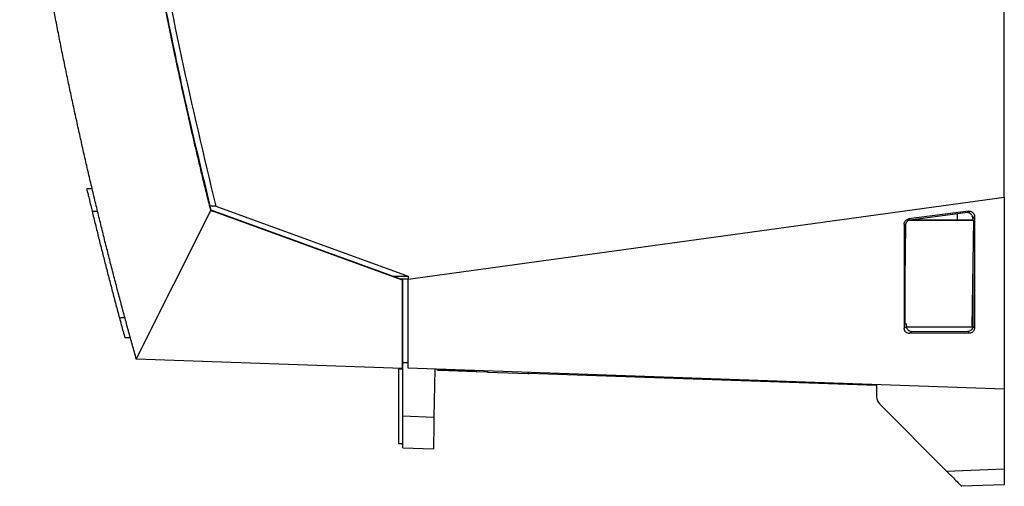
# Model space of a CAD drawing. Extents: x 51 to 741, y 25 to 594.
# Tile 67 of 77: x 480 to 573, y 226 to 270. Entities that reach past the tile are written whole.
import ezdxf

# ---------------------------------------------------------------- set-up
doc = ezdxf.new("R2010")
doc.units = 0
doc.layers.get('0').update_dxf_attribs({"linetype": 'CONTINUOUS'})

msp = doc.modelspace()

# ---------------------------------------------------------------- linework, layer by layer
at = {"color": 7, "linetype": 'Continuous'}
for p, q in [((572.956, 253.471), (572.956, 355.46)), ((487.262, 254.272), (486.751, 254.263)), ((516.956, 245.78), (572.956, 253.471)), ((498.876, 252.642), (498.361, 252.642)), ((498.456, 252.263), (498.361, 252.642)), ((498.876, 252.642), (516.956, 246.062)), ((487.257, 252.152), (487.771, 252.151)), ((491.412, 238.263), (498.412, 252.22)), ((516.412, 245.669), (498.412, 252.22)), ((498.412, 252.22), (498.534, 252.176)), ((515.494, 246.062), (498.456, 252.263)), ((569.603, 252.161), (563.983, 251.433)), ((569.483, 252.023), (564.104, 251.325)), ((569.483, 252.023), (569.603, 252.161)), ((569.756, 251.921), (569.756, 251.981)), ((569.756, 251.916), (569.756, 251.921)), ((570.159, 251.664), (570.006, 251.487)), ((570.159, 251.664), (570.159, 241.206)), ((500.887, 251.378), (500.717, 251.381)), ((563.67, 250.838), (563.553, 250.942)), ((563.67, 250.838), (563.615, 245.811)), ((563.983, 251.433), (564.104, 251.325)), ((564.059, 251.311), (570.074, 251.311)), ((568.715, 251.311), (564.059, 251.311)), ((564.701, 251.311), (569.066, 251.311)), ((569.068, 251.311), (564.701, 251.311)), ((570.006, 251.312), (568.713, 251.312)), ((568.713, 251.312), (568.715, 251.311)), ((568.713, 251.312), (568.713, 251.311)), ((569.066, 251.311), (569.068, 251.311)), ((569.066, 251.311), (569.066, 251.311)), ((570.074, 251.311), (569.898, 241.271)), ((570.006, 251.483), (570.006, 251.311)), ((570.074, 251.311), (570.074, 251.311)), ((504.387, 250.046), (504.387, 250.104)), ((507.856, 248.842), (507.856, 248.783)), ((570.006, 247.407), (570.006, 241.36)), ((515.494, 246.062), (516.956, 246.062)), ((516.169, 245.816), (515.494, 246.062)), ((516.956, 246.062), (516.956, 245.78)), ((516.169, 245.816), (516.956, 245.816)), ((516.456, 245.712), (516.169, 245.816)), ((516.412, 237.39), (516.412, 245.669)), ((516.412, 245.612), (516.456, 245.61)), ((516.956, 237.416), (516.956, 245.78)), ((563.615, 245.811), (563.614, 241.58)), ((490.339, 242.151), (489.82, 242.152)), ((563.614, 241.58), (563.756, 241.585)), ((563.756, 241.36), (563.756, 241.585)), ((516.456, 241.25), (516.412, 241.25)), ((563.553, 241.159), (563.756, 241.36)), ((569.898, 241.271), (563.768, 241.271)), ((564.259, 240.86), (564.061, 240.663)), ((569.659, 240.706), (564.061, 240.663)), ((564.256, 240.86), (564.259, 240.86)), ((564.259, 240.86), (569.502, 240.86)), ((569.659, 240.706), (569.502, 240.86)), ((569.997, 241.272), (569.898, 241.272)), ((570.006, 241.357), (570.159, 241.206)), ((490.857, 240.254), (490.336, 240.263)), ((516.456, 240.359), (516.412, 240.359)), ((516.456, 239.141), (516.412, 239.141)), ((516.456, 239.035), (516.412, 239.037)), ((516.412, 237.39), (491.412, 238.263)), ((516.956, 237.933), (516.456, 237.933)), ((516.456, 232.931), (516.456, 237.933)), ((516.456, 237.333), (516.056, 237.333)), ((516.056, 237.333), (516.056, 230.333)), ((572.956, 235.46), (516.956, 237.416)), ((519.456, 237.328), (519.377, 232.829)), ((524.414, 237.051), (523.342, 237.088)), ((524.416, 237.155), (524.414, 237.051)), ((524.414, 237.051), (524.425, 237.05)), ((524.425, 237.05), (524.426, 237.155)), ((524.425, 237.05), (528.192, 236.919)), ((528.186, 237.024), (528.192, 236.919)), ((528.192, 236.919), (528.289, 236.916)), ((528.289, 236.916), (528.284, 237.02)), ((560.962, 235.775), (528.289, 236.916)), ((560.962, 235.879), (560.962, 234.735)), ((572.956, 235.459), (572.956, 227.946)), ((561.254, 234.028), (567.522, 227.756)), ((516.456, 232.931), (519.377, 232.829)), ((516.056, 230.333), (516.456, 230.333)), ((516.456, 229.933), (519.325, 229.833)), ((567.522, 227.756), (572.956, 227.946)), ((572.956, 226.46), (568.957, 226.321))]:
    msp.add_line(p, q, dxfattribs=at)
at = {"color": 8, "linetype": 'Continuous'}
for p, q in [((568.563, 251.311), (568.563, 251.903)), ((519.649, 237.322), (519.65, 237.217)), ((519.703, 237.215), (519.702, 237.32)), ((523.342, 237.193), (523.342, 237.088))]:
    msp.add_line(p, q, dxfattribs=at)
at = {"color": 7, "linetype": 'Continuous', "flags": 128}
msp.add_lwpolyline([(563.553, 250.942), (563.553, 246.05), (563.553, 241.159)], dxfattribs=at)
at = {"color": 7, "linetype": 'Continuous'}
for centre, radius, start, end in [((569.506, 251.483), 0.5, 0.4539, 60), ((569.506, 251.483), 0.5, 0, 0.45461), ((561.962, 234.735), 1, 180, 224.98254)]:
    msp.add_arc(centre, radius, start, end, dxfattribs=at)
msp.add_ellipse((569.502, 251.476), major_axis=(0.276, 0.432), ratio=0.97499, start_param=5.293353, end_param=6.336544, dxfattribs=at)
for points, knots in [([(486.954, 350.954), (486.984, 346.32), (487.044, 337.035), (487.752, 323.063), (488.924, 309.026), (490.612, 294.928), (492.825, 280.803), (495.523, 266.677), (497.757, 257.325), (498.876, 252.642)], [0, 0, 0, 0, 0.140008, 0.280543, 0.422594, 0.565586, 0.709461, 0.85454, 1, 1, 1, 1]), ([(491.412, 238.263), (491.288, 238.706), (491.039, 239.594), (490.67, 240.932), (490.303, 242.279), (489.939, 243.635), (489.578, 245.001), (489.219, 246.376), (488.864, 247.76), (488.511, 249.154), (488.161, 250.557), (487.815, 251.97), (487.471, 253.391), (487.131, 254.823), (486.795, 256.263), (486.462, 257.713), (486.132, 259.173), (485.806, 260.641), (485.484, 262.119), (485.166, 263.607), (484.852, 265.104), (484.542, 266.61), (484.236, 268.125), (483.935, 269.65), (483.638, 271.185), (483.345, 272.728), (483.057, 274.281), (482.774, 275.844), (482.495, 277.415), (482.222, 278.996), (481.953, 280.587), (481.69, 282.186), (481.431, 283.795), (481.178, 285.414), (480.931, 287.041), (480.689, 288.678), (480.533, 289.773), (480.454, 290.321)], [0, 0, 0, 0, 0.025907, 0.05197, 0.07819, 0.104567, 0.131101, 0.157792, 0.184639, 0.211643, 0.238803, 0.266121, 0.293595, 0.321226, 0.349014, 0.376958, 0.405059, 0.433317, 0.461732, 0.490303, 0.519032, 0.547917, 0.576958, 0.606157, 0.635512, 0.665024, 0.694692, 0.724518, 0.7545, 0.784639, 0.814934, 0.845387, 0.875996, 0.906762, 0.937684, 0.968764, 1, 1, 1, 1]), ([(498.361, 252.642), (497.655, 255.553), (496.242, 261.376), (494.364, 270.172), (492.699, 279.017), (491.516, 285.669), (491.022, 289.389), (490.923, 290.133)], [0, 0, 0, 0, 0.234995, 0.470108, 0.70558, 0.94117, 1, 1, 1, 1]), ([(498.412, 252.22), (498.298, 252.676), (498.073, 253.576), (497.747, 254.909), (497.434, 256.206), (497.134, 257.466), (496.846, 258.691), (496.571, 259.88), (496.308, 261.032), (496.057, 262.148), (495.817, 263.228), (495.588, 264.271), (495.37, 265.278), (495.163, 266.248), (494.966, 267.181), (494.778, 268.078), (494.601, 268.938), (494.433, 269.76), (494.274, 270.546), (494.124, 271.295), (494.028, 271.783), (493.981, 272.02)], [0, 0, 0, 0, 0.06949, 0.137107, 0.202852, 0.266723, 0.328721, 0.388846, 0.447098, 0.503476, 0.557982, 0.610614, 0.661372, 0.710258, 0.75727, 0.802408, 0.845674, 0.887065, 0.926584, 0.964229, 1, 1, 1, 1]), ([(486.751, 254.263), (486.751, 254.263), (486.784, 254.123), (486.914, 253.574), (487.014, 253.155), (487.169, 252.512), (487.213, 252.332), (487.257, 252.152)], [0, 0, 0, 0, 0.390799, 0.390799, 0.832688, 0.832688, 1, 1, 1, 1]), ([(572.956, 253.471), (572.956, 250.469), (572.956, 244.465), (572.956, 238.461), (572.956, 235.459)], [0, 0, 0, 0, 0.5, 1, 1, 1, 1]), ([(487.257, 252.152), (487.359, 251.734), (487.562, 250.898), (487.873, 249.645), (488.187, 248.394), (488.505, 247.143), (488.828, 245.894), (489.155, 244.645), (489.485, 243.398), (489.709, 242.567), (489.82, 242.152)], [0, 0, 0, 0, 0.125007, 0.25001, 0.375009, 0.500006, 0.625003, 0.75, 0.874998, 1, 1, 1, 1]), ([(569.756, 251.981), (569.712, 251.998), (569.624, 252.031), (569.53, 252.025), (569.483, 252.023)], [0, 0, 0, 0, 0.499735, 1, 1, 1, 1]), ([(569.603, 252.161), (569.658, 252.163), (569.768, 252.166), (569.924, 252.102), (570.049, 251.994), (570.14, 251.843), (570.152, 251.726), (570.159, 251.664)], [0, 0, 0, 0, 0.193796, 0.387592, 0.581795, 0.779316, 1, 1, 1, 1]), ([(563.553, 250.942), (563.559, 250.998), (563.57, 251.111), (563.656, 251.26), (563.782, 251.372), (563.9, 251.42), (563.968, 251.431), (563.983, 251.433)], [0, 0, 0, 0, 0.237849, 0.475903, 0.709162, 0.938603, 1, 1, 1, 1]), ([(564.104, 251.325), (564.048, 251.312), (563.932, 251.285), (563.788, 251.17), (563.69, 251.014), (563.677, 250.896), (563.67, 250.838)], [0, 0, 0, 0, 0.242574, 0.500507, 0.758132, 1, 1, 1, 1]), ([(516.456, 237.933), (516.456, 238.856), (516.456, 240.614), (516.456, 243.207), (516.456, 244.877), (516.456, 245.712)], [0, 0, 0, 0, 0.356066, 0.678033, 1, 1, 1, 1]), ([(489.82, 242.152), (489.946, 241.686), (490.068, 241.24), (490.24, 240.611), (490.296, 240.409), (490.331, 240.282), (490.336, 240.263), (490.336, 240.263)], [0, 0, 0, 0, 0.468107, 0.468107, 0.849427, 0.849427, 1, 1, 1, 1]), ([(564.061, 240.663), (564.003, 240.668), (563.889, 240.679), (563.736, 240.765), (563.621, 240.892), (563.561, 241.032), (563.555, 241.123), (563.553, 241.159)], [0, 0, 0, 0, 0.216732, 0.433467, 0.649908, 0.864711, 1, 1, 1, 1]), ([(563.756, 241.36), (563.756, 241.342), (563.759, 241.269), (563.796, 241.141), (563.894, 241.001), (564.033, 240.902), (564.162, 240.864), (564.237, 240.861), (564.256, 240.86)], [0, 0, 0, 0, 0.069251, 0.2837031, 0.4981558, 0.7124918, 0.9268203, 1, 1, 1, 1]), ([(569.865, 241.013), (569.835, 240.986), (569.779, 240.935), (569.657, 240.875), (569.563, 240.866), (569.506, 240.86)], [0, 0, 0, 0, 0.3017584, 0.5691866, 1, 1, 1, 1]), ([(570.159, 241.206), (570.153, 241.15), (570.142, 241.038), (570.056, 240.889), (569.929, 240.775), (569.788, 240.715), (569.696, 240.708), (569.659, 240.706)], [0, 0, 0, 0, 0.214789, 0.429571, 0.644507, 0.859502, 1, 1, 1, 1]), ([(523.342, 237.088), (522.864, 237.105), (521.908, 237.138), (520.709, 237.18), (519.872, 237.209), (519.759, 237.213), (519.703, 237.215)], [0, 0, 0, 0, 0.248835, 0.497756, 0.748891, 1, 1, 1, 1]), ([(516.456, 229.933), (516.456, 229.973), (516.456, 230.035), (516.456, 230.409), (516.456, 230.795), (516.456, 231.276), (516.456, 231.974), (516.456, 232.554), (516.456, 232.931)], [0, 0, 0, 0, 0.239514, 0.368398, 0.5, 0.631602, 0.760486, 1, 1, 1, 1]), ([(519.377, 232.829), (519.371, 232.452), (519.36, 231.872), (519.348, 231.175), (519.34, 230.695), (519.333, 230.308), (519.327, 229.935), (519.326, 229.873), (519.325, 229.833)], [0, 0, 0, 0, 0.239443, 0.368317, 0.499926, 0.631547, 0.760455, 1, 1, 1, 1]), ([(567.522, 227.756), (567.7, 227.578), (568.052, 227.226), (568.492, 226.786), (568.784, 226.493), (568.933, 226.344), (568.95, 226.328), (568.957, 226.321)], [0, 0, 0, 0, 0.2708584, 0.53429, 0.727739, 0.881507, 1, 1, 1, 1]), ([(572.956, 227.946), (572.956, 227.778), (572.956, 227.441), (572.956, 226.994), (572.956, 226.658), (572.956, 226.484), (572.956, 226.467), (572.956, 226.46)], [0, 0, 0, 0, 0.215956, 0.431919, 0.647739, 0.863499, 1, 1, 1, 1])]:
    msp.add_open_spline(points, degree=3, knots=knots, dxfattribs=at)
msp.add_open_spline([(570.006, 241.357), (570.004, 241.325), (570, 241.262), (569.971, 241.171), (569.928, 241.085), (569.886, 241.037), (569.865, 241.013)], degree=3, dxfattribs=at)

doc.saveas('drawing.dxf')
